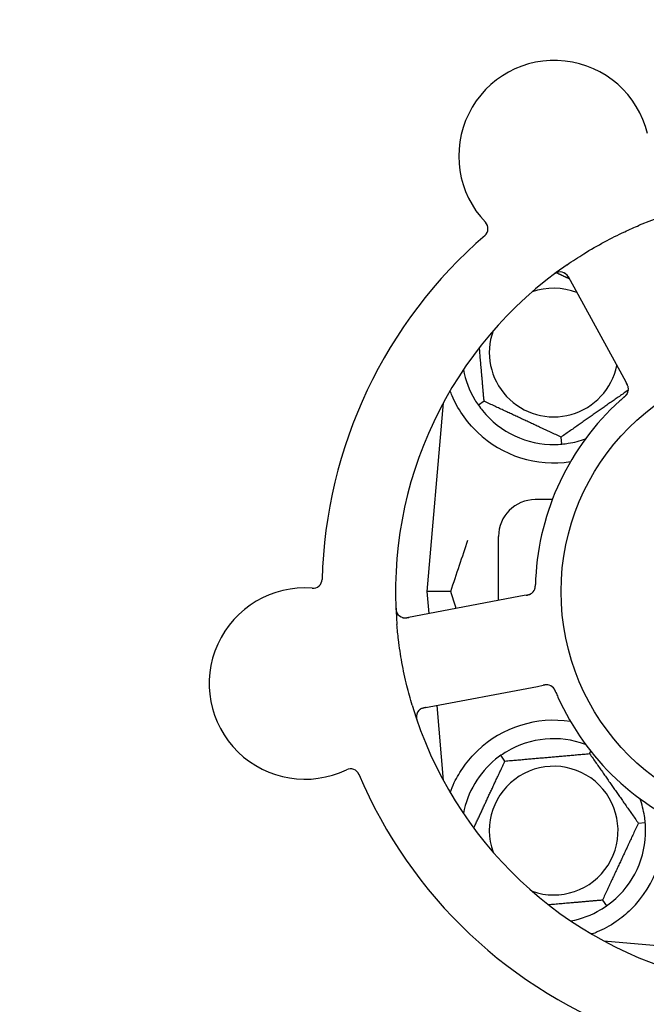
# Model space of a CAD drawing. Header units: inches. Extents: x 18 to 846, y -67 to 561.
# Tile 10 of 256: x 72.89 to 75.02, y 143.45 to 146.8. Entities that reach past the tile are written whole.
import ezdxf

# ---------------------------------------------------------------- set-up
doc = ezdxf.new("R2010")
doc.units = ezdxf.units.IN
doc.header["$LTSCALE"] = 24
doc.header["$MEASUREMENT"] = 0
doc.layers.add('Dimension (ANSI)', color=7, linetype='Continuous', lineweight=25)
doc.layers.add('Visible (ANSI)', color=7, linetype='Continuous', lineweight=30)
doc.styles.add('Note Text (ANSI)', font='tahoma.ttf')
doc.dimstyles.new('SB Fraction-16 (ANSI)', dxfattribs={"dimscale": 24, "dimtxt": 0.125, "dimasz": 0.098425, "dimexe": 0.125, "dimexo": 0.0625, "dimgap": 0.031496, "dimtad": 0, "dimtih": 1, "dimtoh": 1, "dimdec": 4, "dimrnd": 1e-08, "dimzin": 0, "dimdsep": 46, "dimlunit": 5, "dimtxsty": 'Note Text (ANSI)', "dimcen": 0.09, "dimdle": 0.393701, "dimclrd": 256, "dimclre": 256, "dimclrt": 256, "dimadec": 0, "dimazin": 3, "dimtfac": 0.96, "dimtofl": 0, "dimtmove": 0, "dimatfit": 3, "dimfxl": 1, "dimfrac": 2, "dimtolj": 1, "dimtzin": 12, "dimlwd": -1, "dimlwe": -1, "dimarcsym": 0})

# ---------------------------------------------------------------- blocks, each defined once
blk = doc.blocks.new('*D15')
at = {"layer": 'Defpoints', "color": 0, "transparency": 16777216}
for p in [(115.8191, 378.6679), (40.5863, 88.9562), (79.6941, 88.9562)]:
    blk.add_point(p, dxfattribs=at)
at = {"layer": 'Dimension (ANSI)', "transparency": 16777216}
for p, q in [((114.3191, 378.6679), (37.5863, 378.6679)), ((40.5863, 376.3057), (40.5863, 240.4618)), ((40.5863, 91.3184), (40.5863, 235.1622)), ((78.1941, 88.9562), (37.5863, 88.9562))]:
    blk.add_line(p, q, dxfattribs=at)
for points in [[(40.1926, 376.3057), (40.98, 376.3057), (40.5863, 378.6679)], [(40.1926, 91.3184), (40.98, 91.3184), (40.5863, 88.9562)]]:
    blk.add_solid(points, dxfattribs=at)
at = {"layer": 'Dimension (ANSI)', "transparency": 16777216, "insert": (31.4463, 239.7059), "char_height": 3, "attachment_point": 1, "style": 'Note Text (ANSI)'}
blk.add_mtext('\\A1;289 11/16', dxfattribs=at)

msp = doc.modelspace()

# ---------------------------------------------------------------- linework, layer by layer
at = {"layer": 'Visible (ANSI)'}
for p, q in [((74.75166, 145.92675), (74.94029, 145.58196)), ((74.94029, 145.58196), (74.94984, 145.56451)), ((74.32728, 145.49826), (74.27111, 144.85627)), ((74.46589, 145.50319), (74.44638, 145.48953)), ((74.7296, 145.35746), (74.72752, 145.38119)), ((74.69757, 145.16877), (74.63986, 145.16877)), ((74.51486, 144.82612), (74.51486, 145.04377)), ((74.35258, 144.85627), (74.27111, 144.85627)), ((74.27111, 144.85627), (74.27766, 144.78137)), ((74.58939, 144.84018), (74.20319, 144.76732)), ((74.60892, 144.84386), (74.58939, 144.84018)), ((74.26094, 144.46122), (74.64714, 144.53408)), ((74.64714, 144.53408), (74.66669, 144.53776)), ((74.30495, 144.46952), (74.32728, 144.21429)), ((74.82436, 144.3054), (74.82829, 144.31383)), ((74.53678, 144.28024), (74.52312, 144.29976)), ((74.98994, 144.06893), (75.01367, 144.07101)), ((74.86794, 143.8073), (74.8816, 143.78779)), ((74.87288, 143.66869), (75.20166, 143.63992)), ((74.87611, 143.66694), (74.87611, 143.6684))]:
    msp.add_line(p, q, dxfattribs=at)
msp.add_circle((75.51486, 144.85627), 0.7875, dxfattribs=at)
for centre, radius, start, end in [((74.70491, 146.33669), 0.325, 13.56477, 223.80207), ((75.51486, 144.85627), 1.35, 52.62287, 112.74397), ((74.44779, 146.0901), 0.03125, 310.85452, 43.80207), ((75.51486, 144.85627), 1.6, 130.81714, 178.5497), ((75.51486, 144.85627), 1.35, 124.62287, 184.74397), ((74.72425, 145.91175), 0.03125, 28.68342, 126.83549), ((74.70236, 145.66877), 0.21875, 68.88811, 109.65889), ((74.70236, 145.66877), 0.21875, 160.34111, 348.47873), ((74.70236, 145.66877), 0.3125, 190.71622, 210.84193), ((74.9252, 145.54445), 0.03125, 329.46904, 11.46837), ((75.51486, 144.85627), 0.875, 132.19111, 177.17573), ((74.70236, 145.66877), 0.3125, 219.15807, 270.84193), ((74.70236, 145.66877), 0.375, 226.24547, 278.78707), ((74.70236, 145.66877), 0.3125, 279.15807, 290.27972), ((74.63986, 145.04377), 0.125, 90, 180), ((73.88416, 144.89862), 0.03125, 265.56477, 358.51231), ((73.85661, 144.54344), 0.325, 85.56477, 295.80207), ((74.60882, 144.87564), 0.03125, 298.67765, 340.13682), ((74.1974, 144.79803), 0.03125, 182.53135, 280.68342), ((74.67815, 144.50813), 0.03125, 41.46904, 83.46837), ((75.51486, 144.85627), 0.875, 204.19111, 249.17573), ((75.51486, 144.85627), 1.35, 196.62287, 256.74397), ((74.26673, 144.43051), 0.03125, 100.68342, 198.83549), ((74.70236, 144.04377), 0.375, 81.21293, 133.75453), ((74.70236, 144.04377), 0.3125, 69.72028, 120.84193), ((74.70236, 144.04377), 0.3125, 129.15807, 169.28378), ((74.01167, 144.22271), 0.03125, 22.85452, 115.80207), ((74.70236, 144.04377), 0.21875, 250.34111, 199.65889), ((75.51486, 144.85627), 1.6, 202.81714, 250.5497), ((74.70236, 144.04377), 0.3125, 9.15807, 20.27972), ((74.70236, 144.04377), 0.375, 314.27762, 8.78707), ((74.70236, 144.04377), 0.3125, 309.15807, 0.84193), ((74.70236, 144.04377), 0.3125, 280.71622, 300.84193)]:
    msp.add_arc(centre, radius, start, end, dxfattribs=at)
for points, knots in [([(74.74783, 145.9672), (74.7667, 145.98023), (74.78578, 145.99269), (74.82797, 146.01877), (74.85146, 146.03234), (74.89796, 146.05735), (74.92065, 146.06873), (74.95986, 146.08704), (74.9763, 146.09432), (74.99293, 146.1013)], [-0.73117437, -0.73117437, -0.73117437, -0.73117437, -0.55243049, -0.55243049, -0.34047291, -0.34047291, -0.14064238, -0.14064238, 0, 0, 0, 0]), ([(74.71825, 145.94242), (74.71797, 145.94236), (74.71762, 145.94228), (74.71645, 145.94198), (74.71556, 145.94171), (74.71359, 145.94099), (74.71243, 145.9405), (74.71046, 145.93951), (74.70984, 145.93918), (74.70831, 145.93832), (74.70736, 145.93776), (74.70539, 145.9365), (74.70435, 145.93579), (74.70275, 145.93465), (74.70215, 145.93422), (74.70098, 145.93335), (74.70042, 145.93293), (74.69985, 145.93249)], [0.051298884, 0.051298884, 0.051298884, 0.051298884, 0.057269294, 0.057269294, 0.069785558, 0.069785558, 0.083632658, 0.083632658, 0.089458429, 0.089458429, 0.097820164, 0.097820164, 0.107290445, 0.107290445, 0.113094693, 0.113094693, 0.118968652, 0.118968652, 0.118968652, 0.118968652]), ([(74.75555, 145.91963), (74.7551, 145.92046), (74.75464, 145.92129), (74.75285, 145.92451), (74.75145, 145.92685), (74.74886, 145.9306), (74.74765, 145.93212), (74.7455, 145.93448), (74.74445, 145.93548), (74.74269, 145.93693), (74.742, 145.93744), (74.74126, 145.93795), (74.7411, 145.93806), (74.74096, 145.93815)], [0, 0, 0, 0, 0.007248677, 0.007248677, 0.028564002, 0.028564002, 0.047482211, 0.047482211, 0.06536174, 0.06536174, 0.076705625, 0.076705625, 0.079955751, 0.079955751, 0.079955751, 0.079955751]), ([(74.95605, 145.5494), (74.95604, 145.54949), (74.95602, 145.54959), (74.95596, 145.54989), (74.95592, 145.55011), (74.95571, 145.55109), (74.95549, 145.552), (74.95482, 145.55417), (74.95432, 145.55551), (74.95315, 145.55819), (74.95249, 145.55955), (74.95148, 145.56148), (74.95116, 145.56209), (74.95067, 145.56299), (74.95051, 145.56329), (74.95018, 145.56389), (74.95002, 145.56418), (74.94986, 145.56447)], [0.038929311, 0.038929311, 0.038929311, 0.038929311, 0.040726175, 0.040726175, 0.043941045, 0.043941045, 0.054249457, 0.054249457, 0.066768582, 0.066768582, 0.078206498, 0.078206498, 0.083402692, 0.083402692, 0.086046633, 0.086046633, 0.088630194, 0.088630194, 0.088630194, 0.088630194]), ([(74.95591, 145.5502), (74.95591, 145.5502), (74.95591, 145.55021), (74.9559, 145.55028), (74.95586, 145.5505), (74.95572, 145.55117), (74.95559, 145.5517), (74.95528, 145.55288), (74.95508, 145.55352), (74.9548, 145.55432), (74.95472, 145.55453), (74.95417, 145.55602), (74.95343, 145.55769), (74.9521, 145.56032), (74.95169, 145.5611), (74.95104, 145.56231), (74.95081, 145.56273), (74.95035, 145.56359), (74.9501, 145.56403), (74.94986, 145.56447)], [0.028019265, 0.028019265, 0.028019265, 0.028019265, 0.028672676, 0.028672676, 0.033062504, 0.033062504, 0.040781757, 0.040781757, 0.051074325, 0.051074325, 0.054504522, 0.054504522, 0.07506277, 0.07506277, 0.083066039, 0.083066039, 0.087153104, 0.087153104, 0.091266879, 0.091266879, 0.091266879, 0.091266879]), ([(74.44302, 145.39791), (74.4244, 145.41574), (74.40697, 145.43632), (74.37771, 145.47926), (74.36595, 145.50164), (74.35497, 145.52742), (74.35264, 145.53338), (74.35047, 145.53935)], [0.51551539, 0.51551539, 0.51551539, 0.51551539, 0.71204276, 0.71204276, 0.91166133, 0.91166133, 0.96773016, 0.96773016, 0.96773016, 0.96773016]), ([(74.94105, 145.51685), (74.94068, 145.51653), (74.9403, 145.5162), (74.93989, 145.51584), (74.93619, 145.51262), (74.93119, 145.50818), (74.92721, 145.50457)], [0.48080563, 0.48080563, 0.48080563, 0.48080563, 0.5329828, 0.5329828, 0.5329828, 1, 1, 1, 1]), ([(74.94107, 145.51687), (74.9413, 145.51707), (74.94153, 145.51727), (74.94214, 145.5178), (74.94252, 145.51813), (74.94371, 145.51918), (74.94452, 145.51992), (74.94618, 145.52148), (74.94704, 145.52232), (74.94867, 145.52402), (74.94941, 145.52487), (74.9508, 145.52659), (74.95137, 145.52741), (74.95204, 145.52846), (74.95222, 145.52875), (74.95235, 145.52897)], [0.001596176, 0.001596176, 0.001596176, 0.001596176, 0.003937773, 0.003937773, 0.007842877, 0.007842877, 0.016055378, 0.016055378, 0.025513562, 0.025513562, 0.037191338, 0.037191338, 0.0541939, 0.0541939, 0.061558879, 0.061558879, 0.061558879, 0.061558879]), ([(74.94107, 145.51687), (74.94149, 145.51723), (74.9419, 145.51759), (74.94272, 145.51831), (74.94313, 145.51866), (74.94449, 145.51987), (74.94543, 145.52073), (74.94693, 145.52217), (74.94753, 145.52277), (74.94886, 145.52418), (74.94952, 145.52495), (74.95064, 145.52636), (74.95111, 145.52702), (74.95183, 145.52809), (74.9521, 145.52855), (74.95226, 145.52882), (74.95229, 145.52886), (74.95229, 145.52887), (74.95229, 145.52887), (74.95229, 145.52887)], [0, 0, 0, 0, 0.004180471, 0.004180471, 0.008305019, 0.008305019, 0.018114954, 0.018114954, 0.025612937, 0.025612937, 0.036850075, 0.036850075, 0.047489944, 0.047489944, 0.05608938, 0.05608938, 0.05828692, 0.05828692, 0.058652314, 0.058652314, 0.058652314, 0.058652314]), ([(74.63794, 144.86432), (74.63803, 144.86454), (74.63813, 144.86482), (74.63841, 144.86565), (74.6386, 144.86626), (74.63894, 144.86757), (74.63909, 144.86825), (74.63936, 144.86964), (74.63947, 144.87032), (74.63969, 144.87199), (74.6398, 144.87301), (74.63992, 144.87453), (74.63996, 144.87499), (74.64006, 144.87665), (74.64011, 144.87789), (74.64017, 144.8795), (74.64018, 144.87991), (74.6402, 144.88048), (74.6402, 144.88066), (74.64021, 144.88083)], [0.044252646, 0.044252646, 0.044252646, 0.044252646, 0.05067159, 0.05067159, 0.061250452, 0.061250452, 0.07105005, 0.07105005, 0.078610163, 0.078610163, 0.087196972, 0.087196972, 0.090753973, 0.090753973, 0.100050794, 0.100050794, 0.103147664, 0.103147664, 0.104517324, 0.104517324, 0.104517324, 0.104517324]), ([(74.63808, 144.86467), (74.63808, 144.86467), (74.63809, 144.8647), (74.63814, 144.86482), (74.63819, 144.86496), (74.63833, 144.86538), (74.63845, 144.86573), (74.6388, 144.8669), (74.63904, 144.86781), (74.63942, 144.86978), (74.63958, 144.87081), (74.63986, 144.87324), (74.63997, 144.87469), (74.64011, 144.87751), (74.64015, 144.8789), (74.6402, 144.88045), (74.6402, 144.88064), (74.64021, 144.88083)], [0.030853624, 0.030853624, 0.030853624, 0.030853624, 0.032941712, 0.032941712, 0.036385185, 0.036385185, 0.042347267, 0.042347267, 0.055267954, 0.055267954, 0.065838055, 0.065838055, 0.077516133, 0.077516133, 0.087897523, 0.087897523, 0.089364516, 0.089364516, 0.089364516, 0.089364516]), ([(74.60892, 144.84386), (74.60944, 144.84396), (74.60996, 144.84406), (74.61097, 144.84425), (74.61147, 144.84435), (74.61259, 144.84457), (74.6132, 144.84469), (74.61538, 144.84516), (74.61677, 144.8455), (74.61891, 144.84613), (74.61984, 144.84644), (74.62148, 144.84709), (74.62218, 144.8474), (74.62332, 144.84796), (74.62382, 144.84823), (74.62411, 144.84839), (74.62415, 144.84841), (74.62415, 144.84841), (74.62415, 144.84841), (74.62415, 144.84841)], [0, 0, 0, 0, 0.004355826, 0.004355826, 0.008687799, 0.008687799, 0.014307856, 0.014307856, 0.029588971, 0.029588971, 0.043844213, 0.043844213, 0.054171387, 0.054171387, 0.06195455, 0.06195455, 0.063871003, 0.063871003, 0.063878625, 0.063878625, 0.063878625, 0.063878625]), ([(74.60896, 144.84387), (74.60925, 144.84392), (74.60954, 144.84398), (74.61115, 144.84428), (74.6125, 144.84455), (74.61531, 144.84517), (74.61678, 144.84554), (74.61936, 144.84633), (74.62052, 144.84674), (74.62261, 144.84762), (74.62358, 144.84811), (74.62439, 144.84855), (74.6245, 144.84862), (74.62461, 144.84867)], [0, 0, 0, 0, 0.002309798, 0.002309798, 0.012623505, 0.012623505, 0.02433842, 0.02433842, 0.035397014, 0.035397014, 0.047442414, 0.047442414, 0.049661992, 0.049661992, 0.049661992, 0.049661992]), ([(74.16588, 144.80371), (74.16591, 144.80308), (74.16593, 144.80246), (74.16601, 144.80079), (74.16607, 144.79971), (74.16623, 144.79772), (74.16632, 144.7968), (74.16659, 144.79445), (74.16682, 144.793), (74.16731, 144.79049), (74.16757, 144.78939), (74.1681, 144.78754), (74.16836, 144.78675), (74.16894, 144.78519), (74.16926, 144.78446), (74.16966, 144.78365), (74.16974, 144.78348), (74.16982, 144.78334)], [0, 0, 0, 0, 0.005149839, 0.005149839, 0.013554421, 0.013554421, 0.020527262, 0.020527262, 0.031641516, 0.031641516, 0.041623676, 0.041623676, 0.051235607, 0.051235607, 0.06373445, 0.06373445, 0.067355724, 0.067355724, 0.067355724, 0.067355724]), ([(74.18768, 144.76833), (74.18797, 144.76824), (74.18832, 144.76814), (74.19005, 144.76768), (74.19178, 144.76736), (74.19493, 144.76707), (74.19645, 144.76702), (74.20032, 144.76716), (74.20276, 144.76741), (74.20628, 144.76794), (74.20731, 144.76812), (74.20929, 144.76847), (74.21023, 144.76865), (74.21117, 144.76883)], [0.058736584, 0.058736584, 0.058736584, 0.058736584, 0.064782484, 0.064782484, 0.086145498, 0.086145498, 0.103238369, 0.103238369, 0.123434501, 0.123434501, 0.131598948, 0.131598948, 0.13893919, 0.13893919, 0.13893919, 0.13893919]), ([(74.22128, 144.47008), (74.21472, 144.49204), (74.20876, 144.51405), (74.19703, 144.56211), (74.1914, 144.58853), (74.18186, 144.64111), (74.17795, 144.66694), (74.1727, 144.71002), (74.17093, 144.72728), (74.16949, 144.74462)], [-0.73118965, -0.73118965, -0.73118965, -0.73118965, -0.55244576, -0.55244576, -0.34137939, -0.34137939, -0.13566771, -0.13566771, 0, 0, 0, 0]), ([(74.68217, 144.53912), (74.68217, 144.53912), (74.68216, 144.53912), (74.6821, 144.53913), (74.68187, 144.53916), (74.68119, 144.53923), (74.68065, 144.53927), (74.67943, 144.53934), (74.67876, 144.53935), (74.67791, 144.53933), (74.67769, 144.53932), (74.6761, 144.53926), (74.67428, 144.53907), (74.67137, 144.53862), (74.6705, 144.53847), (74.66915, 144.53822), (74.66868, 144.53814), (74.66772, 144.53796), (74.66722, 144.53786), (74.66673, 144.53777)], [0.028019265, 0.028019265, 0.028019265, 0.028019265, 0.028672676, 0.028672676, 0.033062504, 0.033062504, 0.040781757, 0.040781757, 0.051074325, 0.051074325, 0.054504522, 0.054504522, 0.075062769, 0.075062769, 0.083066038, 0.083066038, 0.087153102, 0.087153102, 0.091266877, 0.091266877, 0.091266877, 0.091266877]), ([(74.68297, 144.539), (74.68288, 144.53901), (74.68278, 144.53903), (74.68248, 144.53907), (74.68226, 144.5391), (74.68126, 144.5392), (74.68032, 144.53927), (74.67806, 144.5393), (74.67663, 144.53924), (74.67372, 144.53895), (74.67222, 144.53874), (74.67007, 144.53839), (74.6694, 144.53827), (74.66839, 144.53808), (74.66805, 144.53802), (74.66738, 144.5379), (74.66706, 144.53783), (74.66673, 144.53777)], [0.038929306, 0.038929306, 0.038929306, 0.038929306, 0.040726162, 0.040726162, 0.043941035, 0.043941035, 0.054249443, 0.054249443, 0.066768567, 0.066768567, 0.078206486, 0.078206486, 0.083402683, 0.083402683, 0.086046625, 0.086046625, 0.088630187, 0.088630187, 0.088630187, 0.088630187]), ([(74.70928, 144.5147), (74.70917, 144.51498), (74.70905, 144.51526), (74.70873, 144.516), (74.70853, 144.51647), (74.7079, 144.51792), (74.70745, 144.51892), (74.70648, 144.52099), (74.70595, 144.52206), (74.70483, 144.52414), (74.70425, 144.5251), (74.70305, 144.52696), (74.70244, 144.52775), (74.70165, 144.52871), (74.70143, 144.52897), (74.70126, 144.52916)], [0.001596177, 0.001596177, 0.001596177, 0.001596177, 0.00393777, 0.00393777, 0.007842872, 0.007842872, 0.016055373, 0.016055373, 0.025513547, 0.025513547, 0.037191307, 0.037191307, 0.054193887, 0.054193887, 0.06155888, 0.06155888, 0.06155888, 0.06155888]), ([(74.70928, 144.5147), (74.70907, 144.51521), (74.70886, 144.51571), (74.70843, 144.51671), (74.70822, 144.51721), (74.70749, 144.51888), (74.70696, 144.52004), (74.70606, 144.5219), (74.70567, 144.52266), (74.70474, 144.52437), (74.70421, 144.52524), (74.70322, 144.52673), (74.70274, 144.52739), (74.70194, 144.5284), (74.70159, 144.5288), (74.70137, 144.52904), (74.70135, 144.52907), (74.70134, 144.52908), (74.70134, 144.52908), (74.70134, 144.52908)], [0, 0, 0, 0, 0.004180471, 0.004180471, 0.008305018, 0.008305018, 0.018114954, 0.018114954, 0.025612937, 0.025612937, 0.036850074, 0.036850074, 0.047489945, 0.047489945, 0.056089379, 0.056089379, 0.058286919, 0.058286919, 0.058652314, 0.058652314, 0.058652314, 0.058652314]), ([(74.7093, 144.51467), (74.70948, 144.51423), (74.70968, 144.51376), (74.7099, 144.51326), (74.71182, 144.50875), (74.7145, 144.50262), (74.7167, 144.49771)], [0.48080563, 0.48080563, 0.48080563, 0.48080563, 0.5329828, 0.5329828, 0.5329828, 1, 1, 1, 1]), ([(74.26891, 144.46272), (74.26798, 144.46255), (74.26705, 144.46237), (74.26343, 144.46166), (74.26078, 144.46105), (74.25641, 144.45974), (74.25459, 144.45906), (74.25168, 144.45775), (74.25041, 144.45706), (74.24848, 144.45583), (74.24778, 144.45534), (74.24707, 144.45479), (74.24692, 144.45467), (74.24679, 144.45457)], [0, 0, 0, 0, 0.007248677, 0.007248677, 0.028564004, 0.028564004, 0.047482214, 0.047482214, 0.065361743, 0.065361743, 0.076705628, 0.076705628, 0.079955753, 0.079955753, 0.079955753, 0.079955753]), ([(74.23571, 144.43429), (74.23568, 144.434), (74.23565, 144.43364), (74.23557, 144.43244), (74.23555, 144.43151), (74.23563, 144.42941), (74.23573, 144.42815), (74.23607, 144.42598), (74.23619, 144.42529), (74.23653, 144.42356), (74.23678, 144.42249), (74.23736, 144.42023), (74.23771, 144.41902), (74.2383, 144.41714), (74.23853, 144.41644), (74.23899, 144.41507), (74.23923, 144.4144), (74.23946, 144.41372)], [0.051298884, 0.051298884, 0.051298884, 0.051298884, 0.057269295, 0.057269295, 0.069785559, 0.069785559, 0.08363266, 0.08363266, 0.08945843, 0.08945843, 0.097820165, 0.097820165, 0.107290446, 0.107290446, 0.113094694, 0.113094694, 0.118968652, 0.118968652, 0.118968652, 0.118968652]), ([(74.35054, 144.17314), (74.35469, 144.18445), (74.35951, 144.19615), (74.37323, 144.22455), (74.38446, 144.24402), (74.41128, 144.2813), (74.42683, 144.29914), (74.44302, 144.31464)], [1.39089206, 1.39089206, 1.39089206, 1.39089206, 1.4959744, 1.4959744, 1.66977331, 1.66977331, 1.84048199, 1.84048199, 1.84048199, 1.84048199]), ([(74.96416, 143.77528), (74.94902, 143.76052), (74.93207, 143.7466), (74.89306, 143.71983), (74.87065, 143.70793), (74.84492, 143.69688), (74.83921, 143.69458), (74.83346, 143.69244)], [0.55181372, 0.55181372, 0.55181372, 0.55181372, 0.71000954, 0.71000954, 0.90366002, 0.90366002, 0.95550669, 0.95550669, 0.95550669, 0.95550669])]:
    msp.add_open_spline(points, degree=3, knots=knots, dxfattribs=at)
for points, weights in [([(74.71184, 145.94019), (74.73425, 145.92975), (74.75542, 145.91987)], [1.07843603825, 1.09878333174, 1.11023936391]), ([(74.46589, 145.50319), (74.45737, 145.60058), (74.4499, 145.68595)], [1.04422863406, 1.14843950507, 1.11819795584]), ([(74.9563, 145.54139), (74.84282, 145.46193), (74.72752, 145.38119)], [1.05318140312, 1.20116354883, 1.04422863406]), ([(74.72752, 145.38119), (74.59671, 145.44219), (74.46589, 145.50319)], [1.04422863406, 1.20577136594, 1.04422863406]), ([(74.43044, 144.05219), (74.48204, 144.16284), (74.53678, 144.28024)], [1.07748863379, 1.18694802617, 1.04422863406]), ([(74.53678, 144.28024), (74.68057, 144.29282), (74.82436, 144.3054)], [1.04422863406, 1.20577136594, 1.04422863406]), ([(74.82436, 144.3054), (74.90715, 144.18717), (74.98994, 144.06893)], [1.04422863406, 1.20577136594, 1.04422863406]), ([(74.98994, 144.06893), (74.92894, 143.93812), (74.86794, 143.8073)], [1.04422863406, 1.20577136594, 1.04422863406]), ([(74.86794, 143.8073), (74.77055, 143.79878), (74.68518, 143.79131)], [1.04422863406, 1.14843950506, 1.11819795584]), ([(74.83346, 143.69244), (74.8319, 143.69256), (74.83033, 143.69269)], [0.999914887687, 0.999914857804, 0.999914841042])]:
    msp.add_rational_spline(points, weights, degree=2, dxfattribs=at)
for points in [[(74.43405, 145.50856), (74.43776, 145.50236), (74.44201, 145.49578), (74.44638, 145.48953)], [(74.44638, 145.48953), (74.45075, 145.48329), (74.45548, 145.47704), (74.46005, 145.47144)], [(74.70695, 145.35631), (74.71418, 145.35641), (74.722, 145.3568), (74.7296, 145.35746)], [(74.7296, 145.35746), (74.73719, 145.35813), (74.74496, 145.3591), (74.7521, 145.36025)], [(74.35258, 144.85627), (74.37223, 144.91655), (74.39235, 144.97596), (74.41089, 145.03058)], [(74.64092, 144.89939), (74.64063, 144.89341), (74.64035, 144.88577), (74.64021, 144.88083)], [(74.37143, 144.79906), (74.36515, 144.81796), (74.35884, 144.83707), (74.35258, 144.85627)], [(74.54215, 144.31208), (74.53595, 144.30837), (74.52937, 144.30412), (74.52312, 144.29976)], [(74.52312, 144.29976), (74.51688, 144.29538), (74.51063, 144.29065), (74.50503, 144.28609)], [(75.01367, 144.07101), (75.013, 144.0786), (75.01203, 144.08637), (75.01088, 144.09351)], [(75.01483, 144.04836), (75.01472, 144.05559), (75.01433, 144.06341), (75.01367, 144.07101)], [(74.86257, 143.77546), (74.86878, 143.77917), (74.87536, 143.78342), (74.8816, 143.78779)], [(74.8816, 143.78779), (74.88785, 143.79216), (74.89409, 143.79689), (74.89969, 143.80146)]]:
    msp.add_open_spline(points, degree=3, dxfattribs=at)

# ---------------------------------------------------------------- dimensions: what is measured, and where the dimension line sits
at = {"layer": 'Dimension (ANSI)'}
dim = msp.add_linear_dim(base=(40.58635, 88.95616), p1=(115.81912, 378.66786), p2=(79.69412, 88.95616), angle=270, dimstyle='SB Fraction-16 (ANSI)', override={"dimgap": 0.031496, "dimdec": 4, "dimtol": 0, "dimlim": 0, "dimtp": 0, "dimtm": 0, "dimtdec": 2, "dimatfit": 1}, dxfattribs=at)
dim.commit()
dim.dimension.update_dxf_attribs({"geometry": '*D15', "text_midpoint": (40.58635, 237.81201), "dimtype": 160})

doc.saveas('drawing.dxf')
